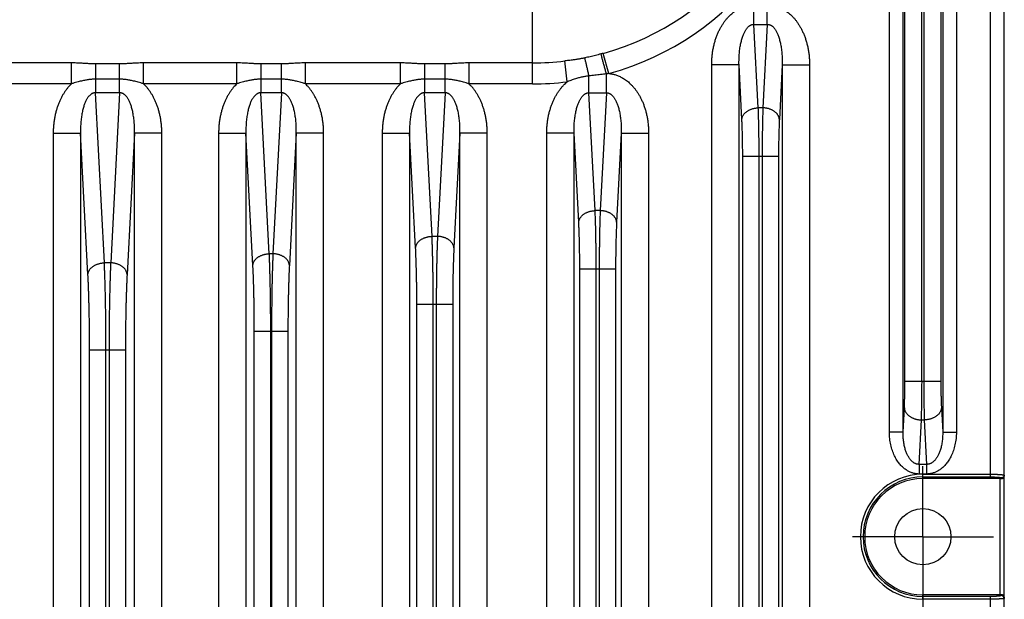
# Model space of a CAD drawing. Extents: x 0 to 840, y 0 to 594.
# Tile 11 of 84: x 229 to 301, y 353 to 396. Entities that reach past the tile are written whole.
import ezdxf

# ---------------------------------------------------------------- set-up
doc = ezdxf.new("R2010")
doc.units = 0
doc.header["$LTSCALE"] = 25.4
doc.header["$MEASUREMENT"] = 0
doc.linetypes.add('CENTER', pattern=[0.6, 0.375, -0.075, 0.075, -0.075])
doc.layers.get('0').update_dxf_attribs({"linetype": 'CONTINUOUS'})
doc.layers.add('P-AX', color=7, linetype='CONTINUOUS')

msp = doc.modelspace()

# ---------------------------------------------------------------- linework, layer by layer
at = {"color": 9, "linetype": 'Continuous'}
for p, q in [((300.097, 362.271), (300.097, 472.54)), ((301.097, 362.401), (301.097, 472.41)), ((292.718, 365.547), (292.718, 468.263)), ((293.717, 365.547), (293.717, 468.263)), ((296.611, 468.263), (296.611, 365.547)), ((297.61, 468.263), (297.61, 365.547)), ((293.852, 369.262), (293.852, 464.548)), ((295.1, 369.262), (295.1, 464.548)), ((295.228, 464.548), (295.228, 369.262)), ((296.476, 464.548), (296.476, 369.262)), ((266.664, 390.973), (266.664, 396.897)), ((282.825, 395.32), (282.825, 396.734)), ((283.803, 395.32), (283.803, 396.734)), ((282.825, 395.32), (283.803, 395.32)), ((283.144, 389.225), (282.825, 395.32)), ((283.803, 395.32), (283.483, 389.225)), ((269.191, 391.126), (269.006, 392.647)), ((272.231, 391.726), (271.823, 393.203)), ((232.975, 392.505), (226.322, 392.505)), ((232.975, 390.973), (232.975, 392.505)), ((236.495, 392.431), (234.732, 392.431)), ((234.732, 392.431), (234.732, 390.32)), ((236.495, 390.32), (236.495, 392.431)), ((245.057, 392.505), (238.253, 392.505)), ((238.253, 390.973), (238.253, 392.505)), ((245.057, 390.973), (245.057, 392.505)), ((248.313, 392.431), (246.814, 392.431)), ((246.814, 392.431), (246.814, 390.32)), ((248.313, 390.32), (248.313, 392.431)), ((257.007, 392.505), (250.071, 392.505)), ((250.071, 390.973), (250.071, 392.505)), ((257.007, 390.973), (257.007, 392.505)), ((260.263, 392.431), (258.764, 392.431)), ((258.764, 392.431), (258.764, 390.32)), ((260.263, 390.32), (260.263, 392.431)), ((266.664, 392.505), (262.021, 392.505)), ((262.021, 390.973), (262.021, 392.505)), ((279.739, 177.535), (279.739, 392.376)), ((281.736, 392.376), (279.739, 392.376)), ((281.736, 177.535), (281.736, 392.376)), ((281.946, 388.376), (281.736, 392.376)), ((284.891, 392.376), (284.682, 388.376)), ((284.891, 392.376), (284.891, 177.535)), ((284.891, 392.376), (286.889, 392.376)), ((286.889, 392.376), (286.889, 177.535)), ((236.495, 391.316), (234.732, 391.316)), ((248.313, 391.316), (246.814, 391.316)), ((260.263, 391.316), (258.764, 391.316)), ((270.778, 390.32), (270.778, 391.55)), ((272.05, 390.32), (272.05, 391.705)), ((232.975, 390.973), (226.322, 390.973)), ((245.057, 390.973), (238.253, 390.973)), ((257.007, 390.973), (250.071, 390.973)), ((266.664, 390.973), (262.021, 390.973)), ((235.383, 377.905), (234.732, 390.32)), ((236.495, 390.32), (234.732, 390.32)), ((236.495, 390.32), (235.845, 377.905)), ((247.43, 378.57), (246.814, 390.32)), ((248.313, 390.32), (246.814, 390.32)), ((248.313, 390.32), (247.698, 378.57)), ((259.314, 379.84), (258.764, 390.32)), ((260.263, 390.32), (258.764, 390.32)), ((260.263, 390.32), (259.714, 379.84)), ((271.229, 381.718), (270.778, 390.32)), ((270.778, 390.32), (272.05, 390.32)), ((272.05, 390.32), (271.599, 381.718)), ((283.483, 389.225), (283.144, 389.225)), ((231.646, 387.376), (231.646, 314.435)), ((231.646, 387.376), (233.644, 387.376)), ((233.644, 387.376), (233.644, 314.435)), ((234.184, 377.056), (233.644, 387.376)), ((237.584, 387.376), (237.043, 377.056)), ((237.584, 314.435), (237.584, 387.376)), ((239.581, 387.376), (237.584, 387.376)), ((239.581, 314.435), (239.581, 387.376)), ((243.729, 387.376), (243.729, 311.935)), ((243.729, 387.376), (245.726, 387.376)), ((245.726, 387.376), (245.726, 311.935)), ((246.232, 377.721), (245.726, 387.376)), ((249.402, 387.376), (248.896, 377.721)), ((249.402, 311.935), (249.402, 387.376)), ((251.399, 387.376), (249.402, 387.376)), ((251.399, 311.935), (251.399, 387.376)), ((255.679, 387.376), (257.676, 387.376)), ((255.679, 387.376), (255.679, 305.935)), ((257.676, 387.376), (257.676, 305.935)), ((258.115, 378.992), (257.676, 387.376)), ((261.352, 387.376), (260.912, 378.992)), ((261.352, 305.935), (261.352, 387.376)), ((263.349, 387.376), (261.352, 387.376)), ((263.349, 305.935), (263.349, 387.376)), ((267.692, 177.535), (267.692, 387.376)), ((269.69, 387.376), (267.692, 387.376)), ((269.69, 177.535), (269.69, 387.376)), ((270.031, 380.869), (269.69, 387.376)), ((273.138, 387.376), (272.797, 380.869)), ((273.138, 387.376), (273.138, 177.535)), ((273.138, 387.376), (275.135, 387.376)), ((275.135, 387.376), (275.135, 177.535)), ((282.004, 184.221), (282.004, 385.689)), ((282.004, 385.689), (284.623, 385.689)), ((283.203, 184.221), (283.203, 385.689)), ((283.425, 385.689), (283.425, 184.221)), ((284.623, 385.689), (284.623, 184.221)), ((271.599, 381.718), (271.229, 381.718)), ((259.714, 379.84), (259.314, 379.84)), ((247.698, 378.57), (247.43, 378.57)), ((235.845, 377.905), (235.383, 377.905)), ((270.104, 187.435), (270.104, 377.475)), ((270.104, 377.475), (272.723, 377.475)), ((271.303, 187.435), (271.303, 377.475)), ((271.525, 377.475), (271.525, 187.435)), ((272.723, 377.475), (272.723, 187.435)), ((258.204, 318.42), (258.204, 374.891)), ((258.204, 374.891), (260.823, 374.891)), ((259.403, 318.42), (259.403, 374.891)), ((259.625, 374.891), (259.625, 318.42)), ((260.823, 374.891), (260.823, 318.42)), ((246.336, 326.398), (246.336, 372.913)), ((246.336, 372.913), (248.791, 372.913)), ((247.535, 326.398), (247.535, 372.913)), ((247.593, 372.913), (247.593, 326.398)), ((248.791, 372.913), (248.791, 326.398)), ((234.304, 330.27), (234.304, 371.541)), ((234.304, 371.541), (236.923, 371.541)), ((235.503, 330.27), (235.503, 371.541)), ((235.725, 371.541), (235.725, 330.27)), ((236.923, 371.541), (236.923, 330.27)), ((293.852, 369.262), (296.476, 369.262)), ((293.717, 365.547), (293.81, 367.318)), ((296.518, 367.318), (296.611, 365.547)), ((294.888, 363.19), (295.058, 366.434)), ((295.058, 366.434), (295.27, 366.434)), ((295.27, 366.434), (295.44, 363.19)), ((293.717, 365.547), (292.718, 365.547)), ((296.611, 365.547), (297.61, 365.547)), ((294.888, 363.19), (294.888, 362.483)), ((295.44, 363.19), (294.888, 363.19)), ((295.44, 363.19), (295.44, 362.483)), ((295.44, 362.483), (294.888, 362.483)), ((295.164, 362.47), (300.097, 362.47)), ((295.164, 362.155), (295.164, 362.47)), ((295.164, 362.271), (300.097, 362.271)), ((300.811, 353.655), (300.811, 362.155)), ((300.907, 362.154), (300.897, 362.202)), ((301.097, 362.401), (301.111, 362.33)), ((301.111, 353.481), (301.111, 362.33)), ((295.164, 353.341), (295.164, 353.655)), ((300.097, 353.54), (295.164, 353.54)), ((300.097, 353.341), (295.164, 353.341)), ((300.097, 242.271), (300.097, 353.54)), ((300.897, 353.609), (300.907, 353.657)), ((301.111, 353.481), (301.097, 353.41)), ((301.097, 242.401), (301.097, 353.41))]:
    msp.add_line(p, q, dxfattribs=at)
at = {"color": 7, "linetype": 'Continuous'}
for p, q in [((300.811, 362.155), (295.164, 362.155)), ((300.811, 353.655), (295.164, 353.655))]:
    msp.add_line(p, q, dxfattribs=at)
msp.add_circle((295.164, 357.905), 2.054, dxfattribs=at)
at = {"color": 9, "linetype": 'Continuous'}
for centre, radius, start, end in [((266.664, 411.905), 19.401, 285.42274, 0), ((266.664, 411.905), 20.933, 285.4227, 0), ((266.664, 411.905), 19.401, 270, 276.93402), ((266.664, 411.905), 20.933, 270, 276.93424), ((295.164, 357.905), 4.564, 90, 270), ((295.164, 357.905), 4.365, 90, 270)]:
    msp.add_arc(centre, radius, start, end, dxfattribs=at)
at = {"color": 7, "linetype": 'Continuous'}
msp.add_arc((295.164, 357.905), 4.25, 90, 270, dxfattribs=at)
at = {"color": 9, "linetype": 'Continuous'}
for points, start_tangent, end_tangent in [([(279.739, 392.376), (279.747, 392.695), (279.771, 393.007), (279.809, 393.312), (279.862, 393.608), (279.927, 393.893), (280.005, 394.167), (280.095, 394.428), (280.193, 394.674), (280.301, 394.904), (280.416, 395.12), (280.537, 395.32), (280.663, 395.505), (280.794, 395.674), (280.928, 395.829), (281.065, 395.97), (281.204, 396.097), (281.345, 396.211), (281.485, 396.311), (281.624, 396.399), (281.761, 396.473), (281.894, 396.536), (282.022, 396.588), (282.146, 396.63), (282.265, 396.664), (282.381, 396.69), (282.494, 396.709), (282.605, 396.723), (282.715, 396.731), (282.825, 396.734)], (-0.000002, 1), (1, 0.000004)), ([(283.803, 396.734), (283.913, 396.731), (284.023, 396.723), (284.134, 396.709), (284.247, 396.69), (284.362, 396.664), (284.482, 396.63), (284.606, 396.588), (284.734, 396.536), (284.867, 396.473), (285.003, 396.399), (285.143, 396.311), (285.283, 396.211), (285.423, 396.097), (285.563, 395.97), (285.7, 395.829), (285.834, 395.674), (285.964, 395.505), (286.091, 395.32), (286.212, 395.12), (286.327, 394.904), (286.434, 394.674), (286.533, 394.428), (286.622, 394.167), (286.7, 393.893), (286.766, 393.608), (286.819, 393.312), (286.857, 393.007), (286.881, 392.695), (286.889, 392.376)], (1, -0.000004), (-0.000002, -1)), ([(281.736, 392.376), (281.734, 392.595), (281.738, 392.809), (281.747, 393.018), (281.762, 393.22), (281.782, 393.415), (281.807, 393.602), (281.836, 393.78), (281.87, 393.947), (281.906, 394.104), (281.946, 394.25), (281.988, 394.386), (282.033, 394.511), (282.079, 394.625), (282.127, 394.729), (282.176, 394.824), (282.226, 394.909), (282.277, 394.985), (282.328, 395.051), (282.379, 395.109), (282.429, 395.158), (282.478, 395.199), (282.526, 395.232), (282.571, 395.259), (282.616, 395.28), (282.659, 395.297), (282.701, 395.308), (282.742, 395.316), (282.783, 395.319), (282.825, 395.32)], (-0.023797, 0.999717), (0.999053, -0.043499)), ([(283.803, 395.32), (283.844, 395.319), (283.885, 395.316), (283.927, 395.308), (283.969, 395.297), (284.012, 395.28), (284.056, 395.259), (284.102, 395.232), (284.15, 395.199), (284.198, 395.158), (284.249, 395.109), (284.299, 395.051), (284.351, 394.985), (284.402, 394.909), (284.452, 394.824), (284.501, 394.729), (284.549, 394.625), (284.595, 394.511), (284.64, 394.386), (284.682, 394.25), (284.722, 394.104), (284.758, 393.947), (284.791, 393.78), (284.821, 393.602), (284.845, 393.415), (284.865, 393.22), (284.88, 393.018), (284.89, 392.809), (284.894, 392.595), (284.891, 392.376)], (0.999053, 0.043499), (-0.023797, -0.999717)), ([(270.477, 392.869), (270.372, 392.846), (270.267, 392.825), (270.161, 392.805), (270.053, 392.786), (269.939, 392.767), (269.818, 392.749), (269.687, 392.731), (269.544, 392.712), (269.386, 392.692), (269.208, 392.671), (269.006, 392.647)], (-0.976883, -0.213775), (-0.992685, -0.120733)), ([(271.655, 393.158), (271.264, 393.055), (270.872, 392.959), (270.477, 392.869)], (-0.965471, -0.26051), (-0.976883, -0.213775)), ([(270.778, 391.55), (270.748, 391.688), (270.718, 391.824), (270.688, 391.958), (270.658, 392.089), (270.629, 392.216), (270.601, 392.339), (270.574, 392.457), (270.548, 392.57), (270.523, 392.676), (270.499, 392.776), (270.477, 392.869)], (-0.214232, 0.976783), (-0.235249, 0.971935)), ([(271.823, 393.203), (271.738, 393.18), (271.655, 393.158)], (-0.96399, -0.26594), (-0.965472, -0.260509)), ([(272.05, 391.705), (272.012, 391.843), (271.975, 391.981), (271.939, 392.116), (271.903, 392.25), (271.867, 392.38), (271.833, 392.507), (271.799, 392.629), (271.767, 392.747), (271.737, 392.859), (271.708, 392.966), (271.681, 393.065), (271.655, 393.158)], (-0.260322, 0.965522), (-0.264515, 0.964381)), ([(234.732, 392.431), (234.642, 392.431), (234.549, 392.433), (234.453, 392.437), (234.352, 392.441), (234.244, 392.447), (234.125, 392.454), (233.993, 392.463), (233.843, 392.473), (233.671, 392.483), (233.472, 392.493), (233.241, 392.501), (232.975, 392.505)], (-1, 0.000003), (-1, 0.000014)), ([(238.253, 392.505), (237.987, 392.501), (237.755, 392.493), (237.557, 392.483), (237.385, 392.473), (237.235, 392.463), (237.103, 392.454), (236.984, 392.447), (236.876, 392.441), (236.775, 392.437), (236.678, 392.433), (236.586, 392.431), (236.495, 392.431)], (-1, -0.000014), (-1, -0.000003)), ([(246.814, 392.431), (246.724, 392.431), (246.631, 392.433), (246.535, 392.437), (246.434, 392.441), (246.326, 392.447), (246.207, 392.454), (246.075, 392.463), (245.925, 392.473), (245.753, 392.483), (245.554, 392.493), (245.323, 392.501), (245.057, 392.505)], (-1, 0.000003), (-1, 0.000014)), ([(250.071, 392.505), (249.805, 392.501), (249.573, 392.493), (249.374, 392.483), (249.203, 392.473), (249.053, 392.463), (248.921, 392.454), (248.802, 392.447), (248.694, 392.441), (248.593, 392.437), (248.496, 392.433), (248.403, 392.431), (248.313, 392.431)], (-1, -0.000014), (-1, -0.000003)), ([(258.764, 392.431), (258.674, 392.431), (258.581, 392.433), (258.485, 392.437), (258.384, 392.441), (258.276, 392.447), (258.157, 392.454), (258.025, 392.463), (257.875, 392.473), (257.703, 392.483), (257.504, 392.493), (257.273, 392.501), (257.007, 392.505)], (-1, 0.000003), (-1, 0.000014)), ([(262.021, 392.505), (261.755, 392.501), (261.523, 392.493), (261.324, 392.483), (261.153, 392.473), (261.003, 392.463), (260.871, 392.454), (260.752, 392.447), (260.644, 392.441), (260.543, 392.437), (260.446, 392.433), (260.353, 392.431), (260.263, 392.431)], (-1, -0.000014), (-1, -0.000003)), ([(234.732, 391.316), (234.616, 391.314), (234.497, 391.308), (234.377, 391.298), (234.254, 391.284), (234.128, 391.266), (233.995, 391.243), (233.856, 391.215), (233.708, 391.181), (233.547, 391.141), (233.373, 391.094), (233.182, 391.038), (232.975, 390.973)], (-1, 0.000006), (-0.949786, -0.3129)), ([(238.253, 390.973), (238.046, 391.038), (237.855, 391.094), (237.68, 391.141), (237.52, 391.181), (237.371, 391.215), (237.232, 391.243), (237.1, 391.266), (236.974, 391.284), (236.851, 391.298), (236.73, 391.308), (236.612, 391.314), (236.495, 391.316)], (-0.949786, 0.3129), (-1, -0.000006)), ([(246.814, 391.316), (246.698, 391.314), (246.579, 391.308), (246.459, 391.298), (246.336, 391.284), (246.21, 391.266), (246.078, 391.243), (245.938, 391.215), (245.79, 391.181), (245.629, 391.141), (245.455, 391.094), (245.264, 391.038), (245.057, 390.973)], (-1, 0.000006), (-0.949786, -0.3129)), ([(250.071, 390.973), (249.864, 391.038), (249.673, 391.094), (249.498, 391.141), (249.338, 391.181), (249.189, 391.215), (249.05, 391.243), (248.918, 391.266), (248.792, 391.284), (248.669, 391.298), (248.548, 391.308), (248.43, 391.314), (248.313, 391.316)], (-0.949786, 0.3129), (-1, -0.000006)), ([(258.764, 391.316), (258.648, 391.314), (258.529, 391.308), (258.409, 391.298), (258.286, 391.284), (258.16, 391.266), (258.028, 391.243), (257.888, 391.215), (257.74, 391.181), (257.579, 391.141), (257.405, 391.094), (257.214, 391.038), (257.007, 390.973)], (-1, 0.000006), (-0.949786, -0.3129)), ([(262.021, 390.973), (261.814, 391.038), (261.623, 391.094), (261.448, 391.141), (261.288, 391.181), (261.139, 391.215), (261, 391.243), (260.868, 391.266), (260.742, 391.284), (260.619, 391.298), (260.498, 391.308), (260.38, 391.314), (260.263, 391.316)], (-0.949786, 0.3129), (-1, -0.000006)), ([(270.778, 391.55), (270.653, 391.536), (270.527, 391.518), (270.4, 391.497), (270.271, 391.471), (270.139, 391.441), (270.001, 391.405), (269.858, 391.364), (269.706, 391.316), (269.546, 391.261), (269.375, 391.198), (269.191, 391.126)], (-0.995126, -0.098609), (-0.927675, -0.373387)), ([(272.05, 391.705), (271.628, 391.65), (271.204, 391.598), (270.778, 391.55)], (-0.991039, -0.133576), (-0.99414, -0.108101)), ([(272.231, 391.726), (272.14, 391.717), (272.05, 391.705)], (-0.994995, -0.099924), (-0.991269, -0.131853)), ([(272.231, 391.726), (272.338, 391.715), (272.448, 391.698), (272.56, 391.676), (272.675, 391.646), (272.793, 391.609), (272.917, 391.563), (273.044, 391.507), (273.176, 391.44), (273.311, 391.362), (273.447, 391.271), (273.585, 391.168), (273.722, 391.052), (273.857, 390.923), (273.99, 390.781), (274.12, 390.625), (274.246, 390.456), (274.369, 390.271), (274.486, 390.072), (274.596, 389.858), (274.7, 389.629), (274.795, 389.387), (274.88, 389.13), (274.955, 388.861), (275.018, 388.581), (275.068, 388.291), (275.105, 387.993), (275.128, 387.687), (275.135, 387.376)], (0.996792, -0.080032), (-0.000002, -1)), ([(232.975, 390.973), (232.846, 390.841), (232.72, 390.697), (232.597, 390.54), (232.477, 390.37), (232.362, 390.187), (232.252, 389.99), (232.148, 389.779), (232.051, 389.555), (231.962, 389.318), (231.883, 389.068), (231.813, 388.807), (231.755, 388.536), (231.708, 388.257), (231.674, 387.969), (231.653, 387.675), (231.646, 387.376)], (-0.718912, -0.695101), (0.000002, -1)), ([(239.581, 387.376), (239.574, 387.675), (239.553, 387.969), (239.519, 388.257), (239.473, 388.536), (239.414, 388.807), (239.345, 389.068), (239.265, 389.318), (239.176, 389.555), (239.08, 389.779), (238.976, 389.99), (238.866, 390.187), (238.75, 390.37), (238.631, 390.54), (238.508, 390.697), (238.382, 390.841), (238.253, 390.973)], (0.000002, 1), (-0.718912, 0.695101)), ([(245.057, 390.973), (244.928, 390.841), (244.802, 390.697), (244.679, 390.54), (244.559, 390.37), (244.444, 390.187), (244.334, 389.99), (244.23, 389.779), (244.133, 389.555), (244.045, 389.318), (243.965, 389.068), (243.895, 388.807), (243.837, 388.536), (243.79, 388.257), (243.756, 387.969), (243.736, 387.675), (243.729, 387.376)], (-0.718912, -0.695101), (0.000002, -1)), ([(251.399, 387.376), (251.392, 387.675), (251.371, 387.969), (251.337, 388.257), (251.291, 388.536), (251.232, 388.807), (251.163, 389.068), (251.083, 389.318), (250.994, 389.555), (250.898, 389.779), (250.794, 389.99), (250.684, 390.187), (250.568, 390.37), (250.449, 390.54), (250.326, 390.697), (250.199, 390.841), (250.071, 390.973)], (0.000002, 1), (-0.718912, 0.695101)), ([(257.007, 390.973), (256.878, 390.841), (256.752, 390.697), (256.629, 390.54), (256.509, 390.37), (256.394, 390.187), (256.284, 389.99), (256.18, 389.779), (256.083, 389.555), (255.995, 389.318), (255.915, 389.068), (255.845, 388.807), (255.787, 388.536), (255.74, 388.257), (255.706, 387.969), (255.686, 387.675), (255.679, 387.376)], (-0.718912, -0.695101), (0.000002, -1)), ([(263.349, 387.376), (263.342, 387.675), (263.321, 387.969), (263.287, 388.257), (263.241, 388.536), (263.182, 388.807), (263.113, 389.068), (263.033, 389.318), (262.944, 389.555), (262.848, 389.779), (262.744, 389.99), (262.634, 390.187), (262.518, 390.37), (262.399, 390.54), (262.276, 390.697), (262.149, 390.841), (262.021, 390.973)], (0.000002, 1), (-0.718912, 0.695101)), ([(267.692, 387.376), (267.7, 387.68), (267.721, 387.979), (267.756, 388.271), (267.804, 388.555), (267.865, 388.83), (267.937, 389.095), (268.019, 389.348), (268.11, 389.587), (268.21, 389.813), (268.317, 390.025), (268.43, 390.224), (268.548, 390.408), (268.671, 390.578), (268.797, 390.734), (268.926, 390.877), (269.058, 391.008), (269.191, 391.126)], (-0.000002, 1), (0.767552, 0.640987)), ([(234.732, 390.32), (234.691, 390.319), (234.65, 390.316), (234.608, 390.308), (234.566, 390.297), (234.523, 390.28), (234.479, 390.259), (234.433, 390.232), (234.385, 390.199), (234.337, 390.158), (234.287, 390.109), (234.236, 390.051), (234.185, 389.985), (234.134, 389.909), (234.083, 389.824), (234.034, 389.729), (233.986, 389.625), (233.94, 389.511), (233.895, 389.386), (233.853, 389.25), (233.814, 389.104), (233.777, 388.947), (233.744, 388.78), (233.715, 388.602), (233.69, 388.415), (233.67, 388.22), (233.655, 388.018), (233.645, 387.809), (233.641, 387.595), (233.644, 387.376)], (-0.999053, 0.043506), (0.023797, -0.999717)), ([(237.584, 387.376), (237.586, 387.595), (237.582, 387.809), (237.573, 388.018), (237.558, 388.22), (237.538, 388.415), (237.513, 388.602), (237.484, 388.78), (237.451, 388.947), (237.414, 389.104), (237.374, 389.25), (237.332, 389.386), (237.288, 389.511), (237.241, 389.625), (237.194, 389.729), (237.144, 389.824), (237.094, 389.909), (237.043, 389.985), (236.992, 390.051), (236.941, 390.109), (236.891, 390.158), (236.842, 390.199), (236.795, 390.232), (236.749, 390.259), (236.705, 390.28), (236.662, 390.297), (236.62, 390.308), (236.578, 390.316), (236.537, 390.319), (236.495, 390.32)], (0.023797, 0.999717), (-0.999053, -0.043506)), ([(246.814, 390.32), (246.773, 390.319), (246.732, 390.316), (246.69, 390.308), (246.648, 390.297), (246.605, 390.28), (246.561, 390.259), (246.515, 390.232), (246.468, 390.199), (246.419, 390.158), (246.369, 390.109), (246.318, 390.051), (246.267, 389.985), (246.216, 389.909), (246.165, 389.824), (246.116, 389.729), (246.068, 389.625), (246.022, 389.511), (245.978, 389.386), (245.935, 389.25), (245.896, 389.104), (245.859, 388.947), (245.826, 388.78), (245.797, 388.602), (245.772, 388.415), (245.752, 388.22), (245.737, 388.018), (245.727, 387.809), (245.724, 387.595), (245.726, 387.376)], (-0.999053, 0.043506), (0.023797, -0.999717)), ([(249.402, 387.376), (249.404, 387.595), (249.4, 387.809), (249.391, 388.018), (249.376, 388.22), (249.356, 388.415), (249.331, 388.602), (249.302, 388.78), (249.269, 388.947), (249.232, 389.104), (249.192, 389.25), (249.15, 389.386), (249.106, 389.511), (249.059, 389.625), (249.011, 389.729), (248.962, 389.824), (248.912, 389.909), (248.861, 389.985), (248.81, 390.051), (248.759, 390.109), (248.709, 390.158), (248.66, 390.199), (248.613, 390.232), (248.567, 390.259), (248.523, 390.28), (248.479, 390.297), (248.437, 390.308), (248.396, 390.316), (248.355, 390.319), (248.313, 390.32)], (0.023797, 0.999717), (-0.999053, -0.043506)), ([(258.764, 390.32), (258.723, 390.319), (258.682, 390.316), (258.64, 390.308), (258.598, 390.297), (258.555, 390.28), (258.511, 390.259), (258.465, 390.232), (258.418, 390.199), (258.369, 390.158), (258.319, 390.109), (258.268, 390.051), (258.217, 389.985), (258.166, 389.909), (258.115, 389.824), (258.066, 389.729), (258.018, 389.625), (257.972, 389.511), (257.928, 389.386), (257.885, 389.25), (257.846, 389.104), (257.809, 388.947), (257.776, 388.78), (257.747, 388.602), (257.722, 388.415), (257.702, 388.22), (257.687, 388.018), (257.677, 387.809), (257.674, 387.595), (257.676, 387.376)], (-0.999053, 0.043506), (0.023797, -0.999717)), ([(261.352, 387.376), (261.354, 387.595), (261.35, 387.809), (261.341, 388.018), (261.326, 388.22), (261.306, 388.415), (261.281, 388.602), (261.252, 388.78), (261.219, 388.947), (261.182, 389.104), (261.142, 389.25), (261.1, 389.386), (261.056, 389.511), (261.009, 389.625), (260.961, 389.729), (260.912, 389.824), (260.862, 389.909), (260.811, 389.985), (260.76, 390.051), (260.709, 390.109), (260.659, 390.158), (260.61, 390.199), (260.563, 390.232), (260.517, 390.259), (260.473, 390.28), (260.429, 390.297), (260.387, 390.308), (260.346, 390.316), (260.305, 390.319), (260.263, 390.32)], (0.023797, 0.999717), (-0.999053, -0.043506)), ([(269.69, 387.376), (269.687, 387.595), (269.691, 387.809), (269.701, 388.018), (269.715, 388.22), (269.736, 388.415), (269.76, 388.602), (269.79, 388.78), (269.823, 388.947), (269.859, 389.104), (269.899, 389.25), (269.941, 389.386), (269.986, 389.511), (270.032, 389.625), (270.08, 389.729), (270.129, 389.824), (270.179, 389.909), (270.23, 389.985), (270.281, 390.051), (270.332, 390.109), (270.382, 390.158), (270.431, 390.199), (270.479, 390.232), (270.525, 390.259), (270.569, 390.28), (270.612, 390.297), (270.654, 390.308), (270.695, 390.316), (270.737, 390.319), (270.778, 390.32)], (-0.023797, 0.999717), (0.999053, -0.043499)), ([(272.05, 390.32), (272.091, 390.319), (272.132, 390.316), (272.174, 390.308), (272.216, 390.297), (272.259, 390.28), (272.303, 390.259), (272.349, 390.232), (272.396, 390.199), (272.445, 390.158), (272.495, 390.109), (272.546, 390.051), (272.597, 389.985), (272.648, 389.909), (272.699, 389.824), (272.748, 389.729), (272.796, 389.625), (272.842, 389.511), (272.886, 389.386), (272.929, 389.25), (272.968, 389.104), (273.005, 388.947), (273.038, 388.78), (273.067, 388.602), (273.092, 388.415), (273.112, 388.22), (273.127, 388.018), (273.137, 387.809), (273.14, 387.595), (273.138, 387.376)], (0.999053, 0.043499), (-0.023797, -0.999717)), ([(281.946, 388.376), (281.953, 388.442), (281.967, 388.506), (281.988, 388.57), (282.015, 388.633), (282.05, 388.694), (282.09, 388.754), (282.137, 388.811), (282.19, 388.865), (282.248, 388.917), (282.312, 388.966), (282.381, 389.011), (282.454, 389.052), (282.531, 389.09), (282.612, 389.123), (282.696, 389.152), (282.782, 389.176), (282.871, 389.195), (282.961, 389.21), (283.052, 389.22), (283.144, 389.225)], (0.052193, 0.998637), (0.999657, 0.026195)), ([(283.203, 385.689), (283.202, 385.951), (283.201, 386.212), (283.2, 386.472), (283.198, 386.729), (283.196, 386.983), (283.193, 387.234), (283.189, 387.481), (283.185, 387.723), (283.181, 387.959), (283.176, 388.189), (283.17, 388.412), (283.165, 388.628), (283.158, 388.836), (283.151, 389.035), (283.144, 389.225)], (0, 1), (-0.039798, 0.999208)), ([(283.483, 389.225), (283.476, 389.035), (283.469, 388.836), (283.463, 388.628), (283.457, 388.412), (283.452, 388.189), (283.447, 387.959), (283.442, 387.723), (283.438, 387.481), (283.435, 387.234), (283.432, 386.983), (283.429, 386.729), (283.428, 386.472), (283.426, 386.212), (283.425, 385.951), (283.425, 385.689)], (-0.039798, -0.999208), (0, -1)), ([(284.682, 388.376), (284.675, 388.442), (284.661, 388.506), (284.64, 388.57), (284.612, 388.633), (284.578, 388.694), (284.537, 388.754), (284.49, 388.811), (284.438, 388.865), (284.379, 388.917), (284.316, 388.966), (284.247, 389.011), (284.174, 389.052), (284.097, 389.09), (284.016, 389.123), (283.932, 389.152), (283.846, 389.176), (283.757, 389.195), (283.667, 389.21), (283.575, 389.22), (283.483, 389.225)], (-0.052193, 0.998637), (-0.999657, 0.026195)), ([(282.004, 385.689), (282.004, 385.888), (282.003, 386.087), (282.002, 386.284), (282, 386.479), (281.997, 386.673), (281.994, 386.864), (281.991, 387.051), (281.987, 387.235), (281.983, 387.414), (281.978, 387.589), (281.972, 387.759), (281.966, 387.923), (281.96, 388.081), (281.953, 388.232), (281.946, 388.376)], (0, 1), (-0.052336, 0.99863)), ([(284.682, 388.376), (284.675, 388.232), (284.668, 388.081), (284.661, 387.923), (284.656, 387.759), (284.65, 387.589), (284.645, 387.414), (284.641, 387.235), (284.637, 387.051), (284.633, 386.864), (284.63, 386.673), (284.628, 386.479), (284.626, 386.284), (284.625, 386.087), (284.624, 385.888), (284.623, 385.689)], (-0.052336, -0.99863), (0, -1)), ([(270.031, 380.869), (270.037, 380.935), (270.051, 380.999), (270.072, 381.063), (270.1, 381.126), (270.134, 381.187), (270.175, 381.247), (270.222, 381.304), (270.275, 381.358), (270.333, 381.41), (270.397, 381.459), (270.465, 381.504), (270.538, 381.545), (270.616, 381.583), (270.696, 381.616), (270.78, 381.645), (270.867, 381.669), (270.955, 381.688), (271.046, 381.703), (271.137, 381.713), (271.229, 381.718)], (0.052193, 0.998637), (0.999657, 0.026195)), ([(271.303, 377.475), (271.302, 377.77), (271.301, 378.063), (271.3, 378.356), (271.298, 378.646), (271.295, 378.933), (271.292, 379.217), (271.288, 379.496), (271.283, 379.771), (271.278, 380.04), (271.273, 380.303), (271.267, 380.56), (271.26, 380.809), (271.253, 381.049), (271.245, 381.282), (271.237, 381.505), (271.229, 381.718)], (0, 1), (-0.041889, 0.999122)), ([(271.599, 381.718), (271.59, 381.505), (271.582, 381.282), (271.575, 381.049), (271.567, 380.809), (271.561, 380.56), (271.555, 380.303), (271.549, 380.04), (271.544, 379.771), (271.54, 379.496), (271.536, 379.217), (271.533, 378.933), (271.53, 378.646), (271.528, 378.356), (271.526, 378.063), (271.525, 377.77), (271.525, 377.475)], (-0.041889, -0.999122), (0, -1)), ([(272.797, 380.869), (272.79, 380.935), (272.776, 380.999), (272.755, 381.063), (272.728, 381.126), (272.693, 381.187), (272.653, 381.247), (272.606, 381.304), (272.553, 381.358), (272.495, 381.41), (272.431, 381.459), (272.362, 381.504), (272.289, 381.545), (272.212, 381.583), (272.131, 381.616), (272.047, 381.645), (271.961, 381.669), (271.872, 381.688), (271.782, 381.703), (271.691, 381.713), (271.599, 381.718)], (-0.052193, 0.998637), (-0.999657, 0.026195)), ([(270.104, 377.475), (270.104, 377.711), (270.103, 377.946), (270.102, 378.18), (270.099, 378.412), (270.097, 378.641), (270.093, 378.868), (270.09, 379.092), (270.085, 379.312), (270.08, 379.527), (270.075, 379.738), (270.068, 379.943), (270.062, 380.142), (270.055, 380.335), (270.047, 380.52), (270.039, 380.699), (270.031, 380.869)], (0, 1), (-0.052336, 0.99863)), ([(272.797, 380.869), (272.789, 380.699), (272.781, 380.52), (272.773, 380.335), (272.766, 380.142), (272.759, 379.943), (272.753, 379.738), (272.748, 379.527), (272.743, 379.312), (272.738, 379.092), (272.734, 378.868), (272.731, 378.641), (272.728, 378.412), (272.726, 378.18), (272.725, 377.946), (272.724, 377.711), (272.723, 377.475)], (-0.052336, -0.99863), (0, -1)), ([(258.115, 378.992), (258.122, 379.057), (258.136, 379.122), (258.157, 379.186), (258.185, 379.248), (258.219, 379.31), (258.26, 379.369), (258.306, 379.426), (258.359, 379.481), (258.418, 379.533), (258.481, 379.581), (258.55, 379.626), (258.623, 379.668), (258.7, 379.705), (258.781, 379.738), (258.865, 379.767), (258.951, 379.791), (259.04, 379.811), (259.13, 379.826), (259.222, 379.836), (259.314, 379.84)], (0.052193, 0.998637), (0.999657, 0.026195)), ([(259.403, 374.891), (259.402, 375.234), (259.401, 375.577), (259.399, 375.918), (259.397, 376.256), (259.393, 376.591), (259.389, 376.922), (259.385, 377.249), (259.379, 377.569), (259.373, 377.883), (259.367, 378.19), (259.359, 378.489), (259.351, 378.779), (259.343, 379.06), (259.334, 379.331), (259.324, 379.591), (259.314, 379.84)], (0, 1), (-0.043382, 0.999059)), ([(259.714, 379.84), (259.704, 379.591), (259.694, 379.331), (259.685, 379.06), (259.676, 378.779), (259.668, 378.489), (259.661, 378.19), (259.654, 377.883), (259.648, 377.569), (259.643, 377.249), (259.638, 376.922), (259.634, 376.591), (259.631, 376.256), (259.628, 375.918), (259.627, 375.577), (259.625, 375.234), (259.625, 374.891)], (-0.043382, -0.999059), (0, -1)), ([(260.912, 378.992), (260.906, 379.057), (260.892, 379.122), (260.871, 379.186), (260.843, 379.248), (260.809, 379.31), (260.768, 379.369), (260.721, 379.426), (260.668, 379.481), (260.61, 379.533), (260.546, 379.581), (260.478, 379.626), (260.405, 379.668), (260.327, 379.705), (260.247, 379.738), (260.163, 379.767), (260.076, 379.791), (259.988, 379.811), (259.897, 379.826), (259.806, 379.836), (259.714, 379.84)], (-0.052193, 0.998637), (-0.999657, 0.026195)), ([(258.204, 374.891), (258.204, 375.175), (258.203, 375.459), (258.201, 375.742), (258.198, 376.022), (258.195, 376.3), (258.191, 376.574), (258.186, 376.844), (258.181, 377.11), (258.175, 377.37), (258.168, 377.624), (258.161, 377.872), (258.153, 378.113), (258.144, 378.346), (258.135, 378.57), (258.125, 378.786), (258.115, 378.992)], (0, 1), (-0.052336, 0.99863)), ([(260.912, 378.992), (260.902, 378.786), (260.892, 378.57), (260.883, 378.346), (260.875, 378.113), (260.867, 377.872), (260.859, 377.624), (260.853, 377.37), (260.847, 377.11), (260.841, 376.844), (260.837, 376.574), (260.833, 376.3), (260.829, 376.022), (260.827, 375.742), (260.825, 375.459), (260.824, 375.175), (260.823, 374.891)], (-0.052336, -0.99863), (0, -1)), ([(246.232, 377.721), (246.239, 377.786), (246.253, 377.851), (246.273, 377.915), (246.301, 377.978), (246.335, 378.039), (246.376, 378.098), (246.423, 378.156), (246.476, 378.21), (246.534, 378.262), (246.598, 378.311), (246.667, 378.356), (246.74, 378.397), (246.817, 378.434), (246.898, 378.468), (246.982, 378.496), (247.068, 378.521), (247.157, 378.54), (247.247, 378.555), (247.338, 378.565), (247.43, 378.57)], (0.052193, 0.998637), (0.999657, 0.026195)), ([(247.535, 372.913), (247.534, 373.282), (247.533, 373.651), (247.531, 374.018), (247.528, 374.383), (247.525, 374.744), (247.521, 375.102), (247.516, 375.455), (247.51, 375.802), (247.504, 376.144), (247.497, 376.478), (247.489, 376.805), (247.481, 377.124), (247.472, 377.434), (247.463, 377.734), (247.452, 378.024), (247.442, 378.302), (247.43, 378.57)], (0, 1), (-0.044502, 0.999009)), ([(247.698, 378.57), (247.686, 378.302), (247.675, 378.024), (247.665, 377.734), (247.655, 377.434), (247.646, 377.124), (247.638, 376.805), (247.63, 376.478), (247.623, 376.144), (247.617, 375.802), (247.612, 375.455), (247.607, 375.102), (247.603, 374.744), (247.599, 374.383), (247.597, 374.018), (247.595, 373.651), (247.594, 373.282), (247.593, 372.913)], (-0.044502, -0.999009), (0, -1)), ([(248.896, 377.721), (248.889, 377.786), (248.875, 377.851), (248.854, 377.915), (248.827, 377.978), (248.792, 378.039), (248.752, 378.098), (248.705, 378.156), (248.652, 378.21), (248.593, 378.262), (248.53, 378.311), (248.461, 378.356), (248.388, 378.397), (248.311, 378.434), (248.23, 378.468), (248.146, 378.496), (248.06, 378.521), (247.971, 378.54), (247.881, 378.555), (247.789, 378.565), (247.698, 378.57)], (-0.052193, 0.998637), (-0.999657, 0.026195)), ([(234.184, 377.056), (234.191, 377.121), (234.205, 377.186), (234.226, 377.25), (234.254, 377.312), (234.288, 377.374), (234.329, 377.433), (234.376, 377.49), (234.429, 377.545), (234.487, 377.597), (234.551, 377.645), (234.619, 377.69), (234.692, 377.732), (234.77, 377.769), (234.85, 377.802), (234.934, 377.831), (235.021, 377.856), (235.109, 377.875), (235.2, 377.89), (235.291, 377.9), (235.383, 377.905)], (0.052193, 0.998637), (0.999657, 0.026195)), ([(235.503, 371.541), (235.502, 371.956), (235.501, 372.371), (235.499, 372.784), (235.496, 373.194), (235.492, 373.601), (235.487, 374.003), (235.481, 374.4), (235.475, 374.791), (235.468, 375.175), (235.46, 375.552), (235.451, 375.92), (235.441, 376.278), (235.431, 376.626), (235.42, 376.964), (235.408, 377.29), (235.396, 377.604), (235.383, 377.905)], (0, 1), (-0.045373, 0.99897)), ([(235.845, 377.905), (235.832, 377.604), (235.819, 377.29), (235.808, 376.964), (235.797, 376.626), (235.786, 376.278), (235.777, 375.92), (235.768, 375.552), (235.76, 375.175), (235.753, 374.791), (235.746, 374.4), (235.741, 374.003), (235.736, 373.601), (235.732, 373.194), (235.729, 372.784), (235.727, 372.371), (235.726, 371.956), (235.725, 371.541)], (-0.045373, -0.99897), (0, -1)), ([(237.043, 377.056), (237.036, 377.121), (237.022, 377.186), (237.001, 377.25), (236.974, 377.312), (236.94, 377.374), (236.899, 377.433), (236.852, 377.49), (236.799, 377.545), (236.741, 377.597), (236.677, 377.645), (236.608, 377.69), (236.535, 377.732), (236.458, 377.769), (236.377, 377.802), (236.293, 377.831), (236.207, 377.856), (236.118, 377.875), (236.028, 377.89), (235.937, 377.9), (235.845, 377.905)], (-0.052193, 0.998637), (-0.999657, 0.026195)), ([(246.336, 372.913), (246.336, 373.227), (246.335, 373.54), (246.333, 373.852), (246.33, 374.162), (246.327, 374.47), (246.323, 374.774), (246.318, 375.074), (246.312, 375.369), (246.306, 375.659), (246.299, 375.944), (246.291, 376.222), (246.283, 376.492), (246.274, 376.756), (246.264, 377.011), (246.254, 377.257), (246.243, 377.494), (246.232, 377.721)], (0, 1), (-0.052336, 0.99863)), ([(248.896, 377.721), (248.884, 377.494), (248.874, 377.257), (248.863, 377.011), (248.854, 376.756), (248.845, 376.492), (248.837, 376.222), (248.829, 375.944), (248.822, 375.659), (248.816, 375.369), (248.81, 375.074), (248.805, 374.774), (248.801, 374.47), (248.798, 374.162), (248.795, 373.852), (248.793, 373.54), (248.792, 373.227), (248.791, 372.913)], (-0.052336, -0.99863), (0, -1)), ([(234.304, 371.541), (234.304, 371.901), (234.302, 372.26), (234.3, 372.618), (234.297, 372.974), (234.293, 373.326), (234.289, 373.675), (234.283, 374.019), (234.277, 374.358), (234.269, 374.691), (234.261, 375.017), (234.253, 375.336), (234.243, 375.646), (234.233, 375.948), (234.222, 376.241), (234.21, 376.523), (234.198, 376.795), (234.184, 377.056)], (0, 1), (-0.052336, 0.99863)), ([(237.043, 377.056), (237.03, 376.795), (237.018, 376.523), (237.006, 376.241), (236.995, 375.948), (236.985, 375.646), (236.975, 375.336), (236.966, 375.017), (236.958, 374.691), (236.951, 374.358), (236.945, 374.019), (236.939, 373.675), (236.934, 373.326), (236.93, 372.974), (236.927, 372.618), (236.925, 372.26), (236.924, 371.901), (236.923, 371.541)], (-0.052336, -0.99863), (0, -1)), ([(293.81, 367.318), (293.815, 367.43), (293.82, 367.548), (293.825, 367.671), (293.83, 367.799), (293.834, 367.932), (293.837, 368.069), (293.841, 368.21), (293.844, 368.354), (293.846, 368.501), (293.848, 368.65), (293.85, 368.802), (293.851, 368.954), (293.852, 369.108), (293.852, 369.262)], (0.052336, 0.99863), (0, 1)), ([(295.058, 366.434), (295.063, 366.597), (295.069, 366.768), (295.073, 366.948), (295.078, 367.134), (295.082, 367.327), (295.086, 367.527), (295.089, 367.732), (295.092, 367.941), (295.094, 368.155), (295.096, 368.372), (295.098, 368.592), (295.099, 368.814), (295.1, 369.038), (295.1, 369.262)], (0.036006, 0.999352), (0, 1)), ([(295.228, 369.262), (295.228, 369.038), (295.229, 368.814), (295.23, 368.592), (295.231, 368.372), (295.233, 368.155), (295.236, 367.941), (295.239, 367.732), (295.242, 367.527), (295.246, 367.327), (295.25, 367.134), (295.254, 366.948), (295.259, 366.768), (295.264, 366.597), (295.27, 366.434)], (0, -1), (0.036006, -0.999352)), ([(296.476, 369.262), (296.476, 369.108), (296.477, 368.954), (296.478, 368.802), (296.48, 368.65), (296.482, 368.501), (296.484, 368.354), (296.487, 368.21), (296.49, 368.069), (296.494, 367.932), (296.498, 367.799), (296.502, 367.671), (296.507, 367.548), (296.513, 367.43), (296.518, 367.318)], (0, -1), (0.052336, -0.99863)), ([(293.81, 367.318), (293.817, 367.25), (293.831, 367.182), (293.853, 367.116), (293.882, 367.051), (293.917, 366.987), (293.96, 366.925), (294.009, 366.865), (294.064, 366.808), (294.125, 366.754), (294.191, 366.704), (294.262, 366.657), (294.339, 366.614), (294.419, 366.575), (294.503, 366.54), (294.59, 366.51), (294.681, 366.485), (294.773, 366.464), (294.867, 366.449), (294.962, 366.439), (295.058, 366.434)], (0.052193, -0.998637), (0.999657, -0.026195)), ([(296.518, 367.318), (296.511, 367.25), (296.496, 367.182), (296.475, 367.116), (296.446, 367.051), (296.41, 366.987), (296.368, 366.925), (296.319, 366.865), (296.264, 366.808), (296.203, 366.754), (296.137, 366.704), (296.065, 366.657), (295.989, 366.614), (295.909, 366.575), (295.825, 366.54), (295.737, 366.51), (295.647, 366.485), (295.555, 366.464), (295.461, 366.449), (295.366, 366.439), (295.27, 366.434)], (-0.052193, -0.998637), (-0.999657, -0.026195)), ([(294.888, 362.483), (294.793, 362.486), (294.697, 362.494), (294.6, 362.509), (294.502, 362.53), (294.402, 362.559), (294.3, 362.594), (294.196, 362.638), (294.092, 362.691), (293.986, 362.754), (293.879, 362.826), (293.772, 362.91), (293.666, 363.005), (293.561, 363.111), (293.459, 363.228), (293.36, 363.358), (293.264, 363.5), (293.173, 363.655), (293.087, 363.822), (293.008, 364.003), (292.936, 364.195), (292.872, 364.399), (292.819, 364.613), (292.776, 364.837), (292.744, 365.067), (292.725, 365.305), (292.718, 365.547)], (-1, 0.000012), (0.000002, 1)), ([(294.888, 363.19), (294.835, 363.191), (294.782, 363.197), (294.728, 363.207), (294.674, 363.222), (294.618, 363.243), (294.562, 363.27), (294.505, 363.303), (294.448, 363.343), (294.389, 363.39), (294.331, 363.445), (294.272, 363.509), (294.214, 363.582), (294.157, 363.663), (294.102, 363.753), (294.048, 363.852), (293.997, 363.962), (293.948, 364.081), (293.902, 364.211), (293.86, 364.35), (293.822, 364.498), (293.789, 364.656), (293.762, 364.822), (293.74, 364.995), (293.726, 365.174), (293.718, 365.359), (293.717, 365.547)], (-0.999781, -0.020907), (0.014958, 0.999888)), ([(296.611, 365.547), (296.61, 365.359), (296.602, 365.174), (296.587, 364.995), (296.566, 364.822), (296.538, 364.656), (296.506, 364.498), (296.468, 364.35), (296.426, 364.211), (296.38, 364.081), (296.331, 363.962), (296.279, 363.852), (296.226, 363.753), (296.17, 363.663), (296.113, 363.582), (296.055, 363.509), (295.997, 363.445), (295.938, 363.39), (295.88, 363.343), (295.823, 363.303), (295.766, 363.27), (295.709, 363.243), (295.654, 363.222), (295.599, 363.207), (295.546, 363.197), (295.493, 363.191), (295.44, 363.19)], (0.014958, -0.999888), (-0.999781, 0.020907)), ([(297.61, 365.547), (297.603, 365.305), (297.584, 365.067), (297.552, 364.837), (297.509, 364.613), (297.455, 364.399), (297.392, 364.195), (297.32, 364.003), (297.24, 363.822), (297.155, 363.655), (297.063, 363.5), (296.968, 363.358), (296.868, 363.228), (296.766, 363.111), (296.662, 363.005), (296.556, 362.91), (296.449, 362.826), (296.342, 362.754), (296.236, 362.691), (296.131, 362.638), (296.028, 362.594), (295.926, 362.559), (295.826, 362.53), (295.727, 362.509), (295.63, 362.494), (295.535, 362.486), (295.44, 362.483)], (0.000002, -1), (-1, -0.000011)), ([(300.097, 362.47), (300.175, 362.47), (300.252, 362.469), (300.328, 362.468), (300.403, 362.466), (300.476, 362.465), (300.546, 362.462), (300.614, 362.46), (300.679, 362.457), (300.74, 362.453), (300.798, 362.45), (300.851, 362.446), (300.9, 362.442), (300.944, 362.437), (300.982, 362.432), (301.016, 362.427), (301.044, 362.422), (301.066, 362.417), (301.082, 362.412), (301.093, 362.406), (301.097, 362.401)], (1, -0.000001), (0.242031, -0.970269)), ([(300.097, 362.271), (300.159, 362.27), (300.221, 362.27), (300.282, 362.269), (300.342, 362.267), (300.4, 362.265), (300.456, 362.263), (300.511, 362.26), (300.563, 362.258), (300.612, 362.254), (300.658, 362.251), (300.7, 362.247), (300.739, 362.242), (300.774, 362.238), (300.805, 362.233), (300.832, 362.228), (300.855, 362.223), (300.872, 362.218), (300.885, 362.213), (300.894, 362.207), (300.897, 362.202)], (1, -0.000001), (0.195747, -0.980654)), ([(301.097, 362.401), (301.096, 362.377), (301.091, 362.353), (301.084, 362.33), (301.074, 362.309), (301.062, 362.288), (301.047, 362.269), (301.03, 362.252), (301.011, 362.237), (300.99, 362.225), (300.968, 362.215), (300.945, 362.208), (300.921, 362.203), (300.897, 362.202)], (-0.001527, -0.999999), (-0.999999, -0.001516)), ([(300.897, 353.609), (300.894, 353.603), (300.885, 353.598), (300.872, 353.593), (300.855, 353.587), (300.832, 353.582), (300.805, 353.577), (300.774, 353.573), (300.739, 353.568), (300.7, 353.564), (300.658, 353.56), (300.612, 353.556), (300.563, 353.553), (300.511, 353.55), (300.456, 353.547), (300.4, 353.545), (300.342, 353.543), (300.282, 353.542), (300.221, 353.541), (300.159, 353.54), (300.097, 353.54)], (-0.195747, -0.980654), (-1, -0.000001)), ([(301.097, 353.41), (301.093, 353.404), (301.082, 353.399), (301.066, 353.393), (301.044, 353.388), (301.016, 353.383), (300.982, 353.378), (300.944, 353.374), (300.9, 353.369), (300.851, 353.365), (300.798, 353.361), (300.74, 353.357), (300.679, 353.354), (300.614, 353.351), (300.546, 353.348), (300.476, 353.346), (300.403, 353.344), (300.328, 353.343), (300.252, 353.342), (300.175, 353.341), (300.097, 353.341)], (-0.242031, -0.970269), (-1, -0.000001)), ([(301.097, 353.41), (301.096, 353.434), (301.091, 353.457), (301.084, 353.48), (301.074, 353.502), (301.062, 353.523), (301.047, 353.542), (301.03, 353.559), (301.011, 353.573), (300.99, 353.586), (300.968, 353.596), (300.945, 353.603), (300.921, 353.607), (300.897, 353.609)], (-0.001527, 0.999999), (-0.999999, 0.001516))]:
    msp.add_spline(points, degree=3, dxfattribs=dict(at, start_tangent=start_tangent, end_tangent=end_tangent))
at = {"color": 7, "linetype": 'Continuous'}
for points, start_tangent, end_tangent in [([(300.811, 362.155), (300.844, 362.155), (300.876, 362.155), (300.907, 362.154)], (1, 0), (0.99957, -0.029316)), ([(300.907, 362.154), (300.927, 362.154), (300.948, 362.157), (300.97, 362.161), (300.99, 362.168), (301.011, 362.177), (301.03, 362.189), (301.049, 362.203), (301.066, 362.219), (301.081, 362.238), (301.093, 362.259), (301.103, 362.282), (301.109, 362.306), (301.111, 362.33)], (0.99957, -0.029316), (0.023831, 0.999716)), ([(300.907, 353.657), (300.876, 353.656), (300.844, 353.655), (300.811, 353.655)], (-0.99957, -0.029316), (-1, 0)), ([(301.111, 353.481), (301.109, 353.504), (301.103, 353.528), (301.093, 353.551), (301.081, 353.572), (301.066, 353.591), (301.049, 353.608), (301.03, 353.622), (301.011, 353.633), (300.99, 353.642), (300.97, 353.649), (300.948, 353.654), (300.927, 353.656), (300.907, 353.657)], (-0.023831, 0.999716), (-0.99957, -0.029316))]:
    msp.add_spline(points, degree=3, dxfattribs=dict(at, start_tangent=start_tangent, end_tangent=end_tangent))
at = {"layer": 'P-AX', "color": 2, "linetype": 'CENTER'}
for q in [(295.164, 363.055), (290.014, 357.905), (295.164, 352.755), (300.314, 357.905)]:
    msp.add_line((295.164, 357.905), q, dxfattribs=at)

doc.saveas('drawing.dxf')
